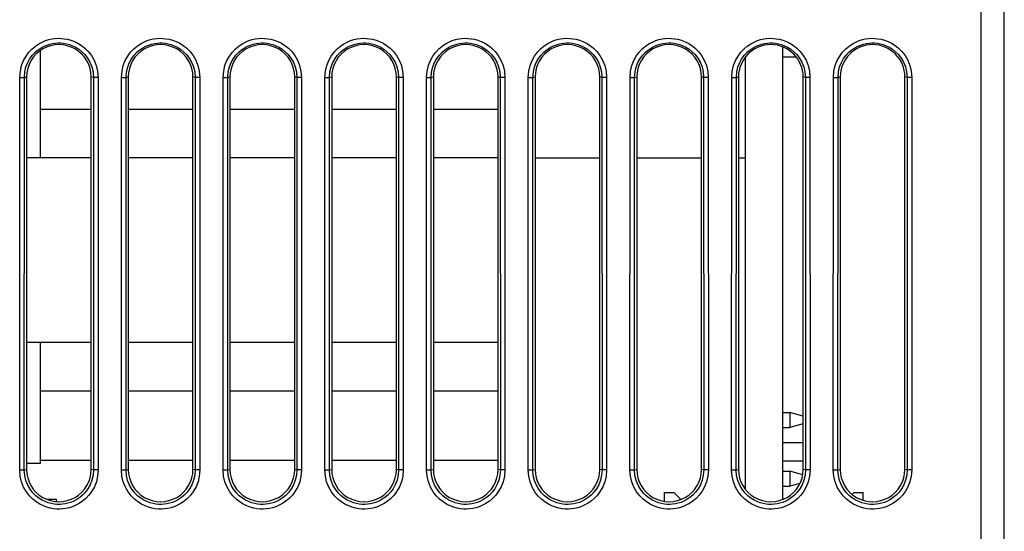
# Model space of a CAD drawing. Header units: millimetres. Extents: x -728 to -141, y -62 to 525.
# Tile 9 of 186: x -460 to -417, y -21 to 2. Entities that reach past the tile are written whole.
import ezdxf

# ---------------------------------------------------------------- set-up
doc = ezdxf.new("R2010")
doc.units = ezdxf.units.MM
doc.header["$LTSCALE"] = 23.1
doc.layers.add('R912005502_AM_0', color=7, linetype='CONTINUOUS')

msp = doc.modelspace()

# ---------------------------------------------------------------- linework, layer by layer
at = {"layer": 'R912005502_AM_0', "color": 7}
for p, q in [((-418.269, -45.391), (-418.269, 51.609)), ((-417.269, -44.391), (-417.269, 51.609)), ((-458.969, -4.391), (-458.969, 0.251)), ((-426.869, 0.413), (-426.869, -19.196)), ((-428.469, -18.752), (-428.469, -0.031)), ((-426.262, -0.041), (-426.869, -0.041)), ((-459.866, -17.911), (-459.862, -0.91)), ((-459.862, -0.91), (-459.662, -0.91)), ((-459.666, -17.911), (-459.662, -0.91)), ((-459.662, -0.91), (-459.569, -0.891)), ((-459.569, -0.891), (-459.569, -17.891)), ((-456.676, -0.91), (-456.769, -0.891)), ((-456.769, -17.891), (-456.769, -0.891)), ((-456.476, -0.91), (-456.676, -0.91)), ((-456.676, -0.91), (-456.672, -17.911)), ((-456.476, -0.91), (-456.472, -17.911)), ((-455.466, -17.911), (-455.462, -0.91)), ((-455.462, -0.91), (-455.262, -0.91)), ((-455.266, -17.911), (-455.262, -0.91)), ((-455.262, -0.91), (-455.169, -0.891)), ((-455.169, -0.891), (-455.169, -17.891)), ((-452.276, -0.91), (-452.369, -0.891)), ((-452.369, -17.891), (-452.369, -0.891)), ((-452.076, -0.91), (-452.276, -0.91)), ((-452.276, -0.91), (-452.272, -17.911)), ((-452.076, -0.91), (-452.072, -17.911)), ((-451.066, -17.911), (-451.062, -0.91)), ((-451.062, -0.91), (-450.862, -0.91)), ((-450.866, -17.911), (-450.862, -0.91)), ((-450.862, -0.91), (-450.769, -0.891)), ((-450.769, -0.891), (-450.769, -17.891)), ((-447.876, -0.91), (-447.969, -0.891)), ((-447.969, -17.891), (-447.969, -0.891)), ((-447.676, -0.91), (-447.876, -0.91)), ((-447.876, -0.91), (-447.872, -17.911)), ((-447.676, -0.91), (-447.672, -17.911)), ((-446.666, -17.911), (-446.662, -0.91)), ((-446.662, -0.91), (-446.462, -0.91)), ((-446.466, -17.911), (-446.462, -0.91)), ((-446.462, -0.91), (-446.369, -0.891)), ((-446.369, -0.891), (-446.369, -17.891)), ((-443.476, -0.91), (-443.569, -0.891)), ((-443.569, -17.891), (-443.569, -0.891)), ((-443.276, -0.91), (-443.476, -0.91)), ((-443.476, -0.91), (-443.472, -17.911)), ((-443.276, -0.91), (-443.272, -17.911)), ((-442.266, -17.911), (-442.262, -0.91)), ((-442.262, -0.91), (-442.062, -0.91)), ((-442.066, -17.911), (-442.062, -0.91)), ((-442.062, -0.91), (-441.969, -0.891)), ((-441.969, -0.891), (-441.969, -17.891)), ((-439.076, -0.91), (-439.169, -0.891)), ((-439.169, -17.891), (-439.169, -0.891)), ((-438.876, -0.91), (-439.076, -0.91)), ((-439.076, -0.91), (-439.072, -17.911)), ((-438.876, -0.91), (-438.872, -17.911)), ((-437.866, -17.911), (-437.862, -0.91)), ((-437.862, -0.91), (-437.662, -0.91)), ((-437.666, -17.911), (-437.662, -0.91)), ((-437.662, -0.91), (-437.569, -0.891)), ((-437.569, -0.891), (-437.569, -17.891)), ((-434.676, -0.91), (-434.769, -0.891)), ((-434.769, -17.891), (-434.769, -0.891)), ((-434.476, -0.91), (-434.676, -0.91)), ((-434.676, -0.91), (-434.672, -17.911)), ((-434.476, -0.91), (-434.472, -17.911)), ((-433.466, -17.911), (-433.462, -0.91)), ((-433.462, -0.91), (-433.262, -0.91)), ((-433.266, -17.911), (-433.262, -0.91)), ((-433.262, -0.91), (-433.169, -0.891)), ((-433.169, -0.891), (-433.169, -17.891)), ((-430.276, -0.91), (-430.369, -0.891)), ((-430.369, -17.891), (-430.369, -0.891)), ((-430.076, -0.91), (-430.276, -0.91)), ((-430.276, -0.91), (-430.272, -17.911)), ((-430.076, -0.91), (-430.072, -17.911)), ((-429.066, -17.911), (-429.062, -0.91)), ((-429.062, -0.91), (-428.862, -0.91)), ((-428.866, -17.911), (-428.862, -0.91)), ((-428.862, -0.91), (-428.769, -0.891)), ((-428.769, -0.891), (-428.769, -17.891)), ((-425.876, -0.91), (-425.969, -0.891)), ((-425.969, -17.891), (-425.969, -0.891)), ((-425.676, -0.91), (-425.876, -0.91)), ((-425.876, -0.91), (-425.872, -17.911)), ((-425.676, -0.91), (-425.672, -17.911)), ((-424.666, -17.911), (-424.662, -0.91)), ((-424.662, -0.91), (-424.462, -0.91)), ((-424.466, -17.911), (-424.462, -0.91)), ((-424.462, -0.91), (-424.369, -0.891)), ((-424.369, -0.891), (-424.369, -17.891)), ((-421.476, -0.91), (-421.569, -0.891)), ((-421.569, -17.891), (-421.569, -0.891)), ((-421.276, -0.91), (-421.476, -0.91)), ((-421.476, -0.91), (-421.472, -17.911)), ((-421.276, -0.91), (-421.272, -17.911)), ((-458.969, -2.291), (-456.769, -2.291)), ((-455.169, -2.291), (-452.369, -2.291)), ((-450.769, -2.291), (-447.969, -2.291)), ((-446.369, -2.291), (-443.569, -2.291)), ((-441.969, -2.291), (-439.169, -2.291)), ((-456.769, -4.391), (-459.569, -4.391)), ((-452.369, -4.391), (-455.169, -4.391)), ((-447.969, -4.391), (-450.769, -4.391)), ((-443.569, -4.391), (-446.369, -4.391)), ((-439.169, -4.391), (-441.969, -4.391)), ((-437.569, -4.391), (-434.769, -4.391)), ((-433.169, -4.391), (-430.369, -4.391)), ((-428.769, -4.391), (-428.469, -4.391)), ((-456.769, -12.391), (-459.569, -12.391)), ((-458.969, -17.641), (-458.969, -12.391)), ((-452.369, -12.391), (-455.169, -12.391)), ((-447.969, -12.391), (-450.769, -12.391)), ((-443.569, -12.391), (-446.369, -12.391)), ((-439.169, -12.391), (-441.969, -12.391)), ((-458.969, -14.491), (-456.769, -14.491)), ((-455.169, -14.491), (-452.369, -14.491)), ((-450.769, -14.491), (-447.969, -14.491)), ((-446.369, -14.491), (-443.569, -14.491)), ((-441.969, -14.491), (-439.169, -14.491)), ((-426.869, -15.431), (-426.545, -15.431)), ((-425.969, -15.586), (-426.545, -15.431)), ((-426.545, -15.431), (-426.545, -16.071)), ((-426.869, -16.071), (-426.545, -16.071)), ((-425.969, -15.917), (-426.545, -16.071)), ((-425.969, -16.741), (-426.869, -16.741)), ((-458.969, -17.641), (-459.569, -17.641)), ((-458.969, -17.491), (-456.769, -17.491)), ((-455.169, -17.491), (-452.369, -17.491)), ((-450.769, -17.491), (-447.969, -17.491)), ((-446.369, -17.491), (-443.569, -17.491)), ((-441.969, -17.491), (-439.169, -17.491)), ((-425.969, -17.541), (-426.869, -17.541)), ((-459.866, -17.911), (-459.666, -17.911)), ((-459.666, -17.911), (-459.569, -17.891)), ((-456.672, -17.911), (-456.769, -17.891)), ((-456.472, -17.911), (-456.672, -17.911)), ((-455.466, -17.911), (-455.266, -17.911)), ((-455.266, -17.911), (-455.169, -17.891)), ((-452.272, -17.911), (-452.369, -17.891)), ((-452.072, -17.911), (-452.272, -17.911)), ((-451.066, -17.911), (-450.866, -17.911)), ((-450.866, -17.911), (-450.769, -17.891)), ((-447.872, -17.911), (-447.969, -17.891)), ((-447.672, -17.911), (-447.872, -17.911)), ((-446.666, -17.911), (-446.466, -17.911)), ((-446.466, -17.911), (-446.369, -17.891)), ((-443.472, -17.911), (-443.569, -17.891)), ((-443.272, -17.911), (-443.472, -17.911)), ((-442.266, -17.911), (-442.066, -17.911)), ((-442.066, -17.911), (-441.969, -17.891)), ((-439.072, -17.911), (-439.169, -17.891)), ((-438.872, -17.911), (-439.072, -17.911)), ((-437.866, -17.911), (-437.666, -17.911)), ((-437.666, -17.911), (-437.569, -17.891)), ((-434.672, -17.911), (-434.769, -17.891)), ((-434.472, -17.911), (-434.672, -17.911)), ((-433.466, -17.911), (-433.266, -17.911)), ((-433.266, -17.911), (-433.169, -17.891)), ((-430.272, -17.911), (-430.369, -17.891)), ((-430.072, -17.911), (-430.272, -17.911)), ((-429.066, -17.911), (-428.866, -17.911)), ((-428.866, -17.911), (-428.769, -17.891)), ((-426.869, -17.971), (-426.545, -17.971)), ((-425.989, -18.12), (-426.545, -17.971)), ((-426.545, -17.971), (-426.545, -18.611)), ((-425.872, -17.911), (-425.969, -17.891)), ((-425.672, -17.911), (-425.872, -17.911)), ((-424.666, -17.911), (-424.466, -17.911)), ((-424.466, -17.911), (-424.369, -17.891)), ((-421.472, -17.911), (-421.569, -17.891)), ((-421.272, -17.911), (-421.472, -17.911)), ((-426.869, -18.611), (-426.545, -18.611)), ((-426.112, -18.495), (-426.545, -18.611)), ((-431.971, -19.274), (-431.964, -18.891)), ((-431.964, -18.891), (-431.569, -18.891)), ((-431.266, -19.195), (-431.569, -18.891)), ((-423.769, -18.891), (-423.853, -18.975)), ((-423.769, -18.891), (-423.374, -18.891)), ((-423.368, -19.228), (-423.374, -18.891)), ((-458.269, -19.191), (-458.679, -19.191)), ((-458.269, -19.283), (-458.269, -19.192))]:
    msp.add_line(p, q, dxfattribs=at)
for points in [[(-459.862, -0.91), (-459.838, -0.643), (-459.784, -0.4), (-459.698, -0.181), (-459.589, 0.013), (-459.465, 0.18), (-459.329, 0.323), (-459.187, 0.443), (-459.041, 0.542), (-458.895, 0.62), (-458.751, 0.681), (-458.611, 0.725), (-458.473, 0.755), (-458.34, 0.774), (-458.207, 0.782), (-458.074, 0.78), (-457.937, 0.767), (-457.796, 0.742), (-457.65, 0.702), (-457.498, 0.645), (-457.344, 0.569), (-457.191, 0.472), (-457.041, 0.352), (-456.897, 0.207), (-456.764, 0.035), (-456.647, -0.169), (-456.554, -0.398), (-456.499, -0.644), (-456.476, -0.91)], [(-459.662, -0.91), (-459.644, -0.675), (-459.593, -0.459), (-459.517, -0.266), (-459.421, -0.096), (-459.311, 0.052), (-459.191, 0.178), (-459.066, 0.284), (-458.938, 0.371), (-458.809, 0.44), (-458.682, 0.493), (-458.559, 0.532), (-458.438, 0.559), (-458.32, 0.575), (-458.203, 0.582), (-458.085, 0.58), (-457.965, 0.569), (-457.84, 0.547), (-457.711, 0.512), (-457.578, 0.462), (-457.443, 0.396), (-457.308, 0.31), (-457.176, 0.204), (-457.049, 0.076), (-456.931, -0.075), (-456.827, -0.254), (-456.746, -0.456), (-456.694, -0.676), (-456.676, -0.91)], [(-455.462, -0.91), (-455.438, -0.643), (-455.384, -0.4), (-455.298, -0.181), (-455.189, 0.013), (-455.065, 0.18), (-454.929, 0.323), (-454.787, 0.443), (-454.641, 0.542), (-454.495, 0.62), (-454.351, 0.681), (-454.211, 0.725), (-454.073, 0.755), (-453.94, 0.774), (-453.807, 0.782), (-453.674, 0.78), (-453.537, 0.767), (-453.396, 0.742), (-453.25, 0.702), (-453.098, 0.645), (-452.944, 0.569), (-452.791, 0.472), (-452.641, 0.352), (-452.497, 0.207), (-452.364, 0.035), (-452.247, -0.169), (-452.154, -0.398), (-452.099, -0.644), (-452.076, -0.91)], [(-455.262, -0.91), (-455.244, -0.675), (-455.193, -0.459), (-455.117, -0.266), (-455.021, -0.096), (-454.911, 0.052), (-454.791, 0.178), (-454.666, 0.284), (-454.538, 0.371), (-454.409, 0.44), (-454.282, 0.493), (-454.159, 0.532), (-454.038, 0.559), (-453.92, 0.575), (-453.803, 0.582), (-453.685, 0.58), (-453.565, 0.569), (-453.44, 0.547), (-453.311, 0.512), (-453.178, 0.462), (-453.043, 0.396), (-452.908, 0.31), (-452.776, 0.204), (-452.649, 0.076), (-452.531, -0.075), (-452.427, -0.254), (-452.346, -0.456), (-452.294, -0.676), (-452.276, -0.91)], [(-451.062, -0.91), (-451.038, -0.643), (-450.984, -0.4), (-450.898, -0.181), (-450.789, 0.013), (-450.665, 0.18), (-450.529, 0.323), (-450.387, 0.443), (-450.241, 0.542), (-450.095, 0.62), (-449.951, 0.681), (-449.811, 0.725), (-449.673, 0.755), (-449.54, 0.774), (-449.407, 0.782), (-449.274, 0.78), (-449.137, 0.767), (-448.996, 0.742), (-448.85, 0.702), (-448.698, 0.645), (-448.544, 0.569), (-448.391, 0.472), (-448.241, 0.352), (-448.097, 0.207), (-447.964, 0.035), (-447.847, -0.169), (-447.754, -0.398), (-447.699, -0.644), (-447.676, -0.91)], [(-450.862, -0.91), (-450.844, -0.675), (-450.793, -0.459), (-450.717, -0.266), (-450.621, -0.096), (-450.511, 0.052), (-450.391, 0.178), (-450.266, 0.284), (-450.138, 0.371), (-450.009, 0.44), (-449.882, 0.493), (-449.759, 0.532), (-449.638, 0.559), (-449.52, 0.575), (-449.403, 0.582), (-449.285, 0.58), (-449.165, 0.569), (-449.04, 0.547), (-448.911, 0.512), (-448.778, 0.462), (-448.643, 0.396), (-448.508, 0.31), (-448.376, 0.204), (-448.249, 0.076), (-448.131, -0.075), (-448.027, -0.254), (-447.946, -0.456), (-447.894, -0.676), (-447.876, -0.91)], [(-446.662, -0.91), (-446.638, -0.643), (-446.584, -0.4), (-446.498, -0.181), (-446.389, 0.013), (-446.265, 0.18), (-446.129, 0.323), (-445.987, 0.443), (-445.841, 0.542), (-445.695, 0.62), (-445.551, 0.681), (-445.411, 0.725), (-445.273, 0.755), (-445.14, 0.774), (-445.007, 0.782), (-444.874, 0.78), (-444.737, 0.767), (-444.596, 0.742), (-444.45, 0.702), (-444.298, 0.645), (-444.144, 0.569), (-443.991, 0.472), (-443.841, 0.352), (-443.697, 0.207), (-443.564, 0.035), (-443.447, -0.169), (-443.354, -0.398), (-443.299, -0.644), (-443.276, -0.91)], [(-446.462, -0.91), (-446.444, -0.675), (-446.393, -0.459), (-446.317, -0.266), (-446.221, -0.096), (-446.111, 0.052), (-445.991, 0.178), (-445.866, 0.284), (-445.738, 0.371), (-445.609, 0.44), (-445.482, 0.493), (-445.359, 0.532), (-445.238, 0.559), (-445.12, 0.575), (-445.003, 0.582), (-444.885, 0.58), (-444.765, 0.569), (-444.64, 0.547), (-444.511, 0.512), (-444.378, 0.462), (-444.243, 0.396), (-444.108, 0.31), (-443.976, 0.204), (-443.849, 0.076), (-443.731, -0.075), (-443.627, -0.254), (-443.546, -0.456), (-443.494, -0.676), (-443.476, -0.91)], [(-442.262, -0.91), (-442.238, -0.643), (-442.184, -0.4), (-442.098, -0.181), (-441.989, 0.013), (-441.865, 0.18), (-441.729, 0.323), (-441.587, 0.443), (-441.441, 0.542), (-441.295, 0.62), (-441.151, 0.681), (-441.011, 0.725), (-440.873, 0.755), (-440.74, 0.774), (-440.607, 0.782), (-440.474, 0.78), (-440.337, 0.767), (-440.196, 0.742), (-440.05, 0.702), (-439.898, 0.645), (-439.744, 0.569), (-439.591, 0.472), (-439.441, 0.352), (-439.297, 0.207), (-439.164, 0.035), (-439.047, -0.169), (-438.954, -0.398), (-438.899, -0.644), (-438.876, -0.91)], [(-442.062, -0.91), (-442.044, -0.675), (-441.993, -0.459), (-441.917, -0.266), (-441.821, -0.096), (-441.711, 0.052), (-441.591, 0.178), (-441.466, 0.284), (-441.338, 0.371), (-441.209, 0.44), (-441.082, 0.493), (-440.959, 0.532), (-440.838, 0.559), (-440.72, 0.575), (-440.603, 0.582), (-440.485, 0.58), (-440.365, 0.569), (-440.24, 0.547), (-440.111, 0.512), (-439.978, 0.462), (-439.843, 0.396), (-439.708, 0.31), (-439.576, 0.204), (-439.449, 0.076), (-439.331, -0.075), (-439.227, -0.254), (-439.146, -0.456), (-439.094, -0.676), (-439.076, -0.91)], [(-437.862, -0.91), (-437.838, -0.643), (-437.784, -0.4), (-437.698, -0.181), (-437.589, 0.013), (-437.465, 0.18), (-437.329, 0.323), (-437.187, 0.443), (-437.041, 0.542), (-436.895, 0.62), (-436.751, 0.681), (-436.611, 0.725), (-436.473, 0.755), (-436.34, 0.774), (-436.207, 0.782), (-436.074, 0.78), (-435.937, 0.767), (-435.796, 0.742), (-435.65, 0.702), (-435.498, 0.645), (-435.344, 0.569), (-435.191, 0.472), (-435.041, 0.352), (-434.897, 0.207), (-434.764, 0.035), (-434.647, -0.169), (-434.554, -0.398), (-434.499, -0.644), (-434.476, -0.91)], [(-437.662, -0.91), (-437.644, -0.675), (-437.593, -0.459), (-437.517, -0.266), (-437.421, -0.096), (-437.311, 0.052), (-437.191, 0.178), (-437.066, 0.284), (-436.938, 0.371), (-436.809, 0.44), (-436.682, 0.493), (-436.559, 0.532), (-436.438, 0.559), (-436.32, 0.575), (-436.203, 0.582), (-436.085, 0.58), (-435.965, 0.569), (-435.84, 0.547), (-435.711, 0.512), (-435.578, 0.462), (-435.443, 0.396), (-435.308, 0.31), (-435.176, 0.204), (-435.049, 0.076), (-434.931, -0.075), (-434.827, -0.254), (-434.746, -0.456), (-434.694, -0.676), (-434.676, -0.91)], [(-433.462, -0.91), (-433.438, -0.643), (-433.384, -0.4), (-433.298, -0.181), (-433.189, 0.013), (-433.065, 0.18), (-432.929, 0.323), (-432.787, 0.443), (-432.641, 0.542), (-432.495, 0.62), (-432.351, 0.681), (-432.211, 0.725), (-432.073, 0.755), (-431.94, 0.774), (-431.807, 0.782), (-431.674, 0.78), (-431.537, 0.767), (-431.396, 0.742), (-431.25, 0.702), (-431.098, 0.645), (-430.944, 0.569), (-430.791, 0.472), (-430.641, 0.352), (-430.497, 0.207), (-430.364, 0.035), (-430.247, -0.169), (-430.154, -0.398), (-430.099, -0.644), (-430.076, -0.91)], [(-433.262, -0.91), (-433.244, -0.675), (-433.193, -0.459), (-433.117, -0.266), (-433.021, -0.096), (-432.911, 0.052), (-432.791, 0.178), (-432.666, 0.284), (-432.538, 0.371), (-432.409, 0.44), (-432.282, 0.493), (-432.159, 0.532), (-432.038, 0.559), (-431.92, 0.575), (-431.803, 0.582), (-431.685, 0.58), (-431.565, 0.569), (-431.44, 0.547), (-431.311, 0.512), (-431.178, 0.462), (-431.043, 0.396), (-430.908, 0.31), (-430.776, 0.204), (-430.649, 0.076), (-430.531, -0.075), (-430.427, -0.254), (-430.346, -0.456), (-430.294, -0.676), (-430.276, -0.91)], [(-429.062, -0.91), (-429.038, -0.643), (-428.984, -0.4), (-428.898, -0.181), (-428.789, 0.013), (-428.665, 0.18), (-428.529, 0.323), (-428.387, 0.443), (-428.241, 0.542), (-428.095, 0.62), (-427.951, 0.681), (-427.811, 0.725), (-427.673, 0.755), (-427.54, 0.774), (-427.407, 0.782), (-427.274, 0.78), (-427.137, 0.767), (-426.996, 0.742), (-426.85, 0.702), (-426.698, 0.645), (-426.544, 0.569), (-426.391, 0.472), (-426.241, 0.352), (-426.097, 0.207), (-425.964, 0.035), (-425.847, -0.169), (-425.754, -0.398), (-425.699, -0.644), (-425.676, -0.91)], [(-428.862, -0.91), (-428.844, -0.675), (-428.793, -0.459), (-428.717, -0.266), (-428.621, -0.096), (-428.511, 0.052), (-428.391, 0.178), (-428.266, 0.284), (-428.138, 0.371), (-428.009, 0.44), (-427.882, 0.493), (-427.759, 0.532), (-427.638, 0.559), (-427.52, 0.575), (-427.403, 0.582), (-427.285, 0.58), (-427.165, 0.569), (-427.04, 0.547), (-426.911, 0.512), (-426.778, 0.462), (-426.643, 0.396), (-426.508, 0.31), (-426.376, 0.204), (-426.249, 0.076), (-426.131, -0.075), (-426.027, -0.254), (-425.946, -0.456), (-425.894, -0.676), (-425.876, -0.91)], [(-424.662, -0.91), (-424.638, -0.643), (-424.584, -0.4), (-424.498, -0.181), (-424.389, 0.013), (-424.265, 0.18), (-424.129, 0.323), (-423.987, 0.443), (-423.841, 0.542), (-423.695, 0.62), (-423.551, 0.681), (-423.411, 0.725), (-423.273, 0.755), (-423.14, 0.774), (-423.007, 0.782), (-422.874, 0.78), (-422.737, 0.767), (-422.596, 0.742), (-422.45, 0.702), (-422.298, 0.645), (-422.144, 0.569), (-421.991, 0.472), (-421.841, 0.352), (-421.697, 0.207), (-421.564, 0.035), (-421.447, -0.169), (-421.354, -0.398), (-421.299, -0.644), (-421.276, -0.91)], [(-424.462, -0.91), (-424.444, -0.675), (-424.393, -0.459), (-424.317, -0.266), (-424.221, -0.096), (-424.111, 0.052), (-423.991, 0.178), (-423.866, 0.284), (-423.738, 0.371), (-423.609, 0.44), (-423.482, 0.493), (-423.359, 0.532), (-423.238, 0.559), (-423.12, 0.575), (-423.003, 0.582), (-422.885, 0.58), (-422.765, 0.569), (-422.64, 0.547), (-422.511, 0.512), (-422.378, 0.462), (-422.243, 0.396), (-422.108, 0.31), (-421.976, 0.204), (-421.849, 0.076), (-421.731, -0.075), (-421.627, -0.254), (-421.546, -0.456), (-421.494, -0.676), (-421.476, -0.91)], [(-456.472, -17.911), (-456.496, -18.179), (-456.55, -18.423), (-456.636, -18.642), (-456.746, -18.837), (-456.87, -19.004), (-457.006, -19.147), (-457.148, -19.268), (-457.294, -19.367), (-457.441, -19.446), (-457.586, -19.506), (-457.726, -19.551), (-457.863, -19.581), (-457.997, -19.6), (-458.13, -19.608), (-458.264, -19.606), (-458.4, -19.593), (-458.542, -19.568), (-458.688, -19.528), (-458.84, -19.471), (-458.994, -19.396), (-459.148, -19.298), (-459.298, -19.178), (-459.443, -19.033), (-459.576, -18.861), (-459.694, -18.656), (-459.787, -18.427), (-459.843, -18.179), (-459.866, -17.911)], [(-456.672, -17.911), (-456.69, -18.147), (-456.741, -18.364), (-456.817, -18.558), (-456.914, -18.728), (-457.024, -18.876), (-457.144, -19.002), (-457.27, -19.109), (-457.398, -19.196), (-457.527, -19.265), (-457.654, -19.319), (-457.778, -19.358), (-457.898, -19.384), (-458.017, -19.401), (-458.134, -19.408), (-458.252, -19.406), (-458.373, -19.395), (-458.498, -19.373), (-458.627, -19.338), (-458.76, -19.288), (-458.895, -19.222), (-459.031, -19.136), (-459.164, -19.03), (-459.291, -18.902), (-459.409, -18.751), (-459.514, -18.572), (-459.595, -18.369), (-459.648, -18.148), (-459.666, -17.911)], [(-452.072, -17.911), (-452.096, -18.179), (-452.15, -18.423), (-452.236, -18.642), (-452.346, -18.837), (-452.47, -19.004), (-452.606, -19.147), (-452.748, -19.268), (-452.894, -19.367), (-453.041, -19.446), (-453.186, -19.506), (-453.326, -19.551), (-453.463, -19.581), (-453.597, -19.6), (-453.73, -19.608), (-453.864, -19.606), (-454, -19.593), (-454.142, -19.568), (-454.288, -19.528), (-454.44, -19.471), (-454.594, -19.396), (-454.748, -19.298), (-454.898, -19.178), (-455.043, -19.033), (-455.176, -18.861), (-455.294, -18.656), (-455.387, -18.427), (-455.443, -18.179), (-455.466, -17.911)], [(-452.272, -17.911), (-452.29, -18.147), (-452.341, -18.364), (-452.417, -18.558), (-452.514, -18.728), (-452.624, -18.876), (-452.744, -19.002), (-452.87, -19.109), (-452.998, -19.196), (-453.127, -19.265), (-453.254, -19.319), (-453.378, -19.358), (-453.498, -19.384), (-453.617, -19.401), (-453.734, -19.408), (-453.852, -19.406), (-453.973, -19.395), (-454.098, -19.373), (-454.227, -19.338), (-454.36, -19.288), (-454.495, -19.222), (-454.631, -19.136), (-454.764, -19.03), (-454.891, -18.902), (-455.009, -18.751), (-455.114, -18.572), (-455.195, -18.369), (-455.248, -18.148), (-455.266, -17.911)], [(-447.672, -17.911), (-447.696, -18.179), (-447.75, -18.423), (-447.836, -18.642), (-447.946, -18.837), (-448.07, -19.004), (-448.206, -19.147), (-448.348, -19.268), (-448.494, -19.367), (-448.641, -19.446), (-448.786, -19.506), (-448.926, -19.551), (-449.063, -19.581), (-449.197, -19.6), (-449.33, -19.608), (-449.464, -19.606), (-449.6, -19.593), (-449.742, -19.568), (-449.888, -19.528), (-450.04, -19.471), (-450.194, -19.396), (-450.348, -19.298), (-450.498, -19.178), (-450.643, -19.033), (-450.776, -18.861), (-450.894, -18.656), (-450.987, -18.427), (-451.043, -18.179), (-451.066, -17.911)], [(-447.872, -17.911), (-447.89, -18.147), (-447.941, -18.364), (-448.017, -18.558), (-448.114, -18.728), (-448.224, -18.876), (-448.344, -19.002), (-448.47, -19.109), (-448.598, -19.196), (-448.727, -19.265), (-448.854, -19.319), (-448.978, -19.358), (-449.098, -19.384), (-449.217, -19.401), (-449.334, -19.408), (-449.452, -19.406), (-449.573, -19.395), (-449.698, -19.373), (-449.827, -19.338), (-449.96, -19.288), (-450.095, -19.222), (-450.231, -19.136), (-450.364, -19.03), (-450.491, -18.902), (-450.609, -18.751), (-450.714, -18.572), (-450.795, -18.369), (-450.848, -18.148), (-450.866, -17.911)], [(-443.272, -17.911), (-443.296, -18.179), (-443.35, -18.423), (-443.436, -18.642), (-443.546, -18.837), (-443.67, -19.004), (-443.806, -19.147), (-443.948, -19.268), (-444.094, -19.367), (-444.241, -19.446), (-444.386, -19.506), (-444.526, -19.551), (-444.663, -19.581), (-444.797, -19.6), (-444.93, -19.608), (-445.064, -19.606), (-445.2, -19.593), (-445.342, -19.568), (-445.488, -19.528), (-445.64, -19.471), (-445.794, -19.396), (-445.948, -19.298), (-446.098, -19.178), (-446.243, -19.033), (-446.376, -18.861), (-446.494, -18.656), (-446.587, -18.427), (-446.643, -18.179), (-446.666, -17.911)], [(-443.472, -17.911), (-443.49, -18.147), (-443.541, -18.364), (-443.617, -18.558), (-443.714, -18.728), (-443.824, -18.876), (-443.944, -19.002), (-444.07, -19.109), (-444.198, -19.196), (-444.327, -19.265), (-444.454, -19.319), (-444.578, -19.358), (-444.698, -19.384), (-444.817, -19.401), (-444.934, -19.408), (-445.052, -19.406), (-445.173, -19.395), (-445.298, -19.373), (-445.427, -19.338), (-445.56, -19.288), (-445.695, -19.222), (-445.831, -19.136), (-445.964, -19.03), (-446.091, -18.902), (-446.209, -18.751), (-446.314, -18.572), (-446.395, -18.369), (-446.448, -18.148), (-446.466, -17.911)], [(-438.872, -17.911), (-438.896, -18.179), (-438.95, -18.423), (-439.036, -18.642), (-439.146, -18.837), (-439.27, -19.004), (-439.406, -19.147), (-439.548, -19.268), (-439.694, -19.367), (-439.841, -19.446), (-439.986, -19.506), (-440.126, -19.551), (-440.263, -19.581), (-440.397, -19.6), (-440.53, -19.608), (-440.664, -19.606), (-440.8, -19.593), (-440.942, -19.568), (-441.088, -19.528), (-441.24, -19.471), (-441.394, -19.396), (-441.548, -19.298), (-441.698, -19.178), (-441.843, -19.033), (-441.976, -18.861), (-442.094, -18.656), (-442.187, -18.427), (-442.243, -18.179), (-442.266, -17.911)], [(-439.072, -17.911), (-439.09, -18.147), (-439.141, -18.364), (-439.217, -18.558), (-439.314, -18.728), (-439.424, -18.876), (-439.544, -19.002), (-439.67, -19.109), (-439.798, -19.196), (-439.927, -19.265), (-440.054, -19.319), (-440.178, -19.358), (-440.298, -19.384), (-440.417, -19.401), (-440.534, -19.408), (-440.652, -19.406), (-440.773, -19.395), (-440.898, -19.373), (-441.027, -19.338), (-441.16, -19.288), (-441.295, -19.222), (-441.431, -19.136), (-441.564, -19.03), (-441.691, -18.902), (-441.809, -18.751), (-441.914, -18.572), (-441.995, -18.369), (-442.048, -18.148), (-442.066, -17.911)], [(-434.472, -17.911), (-434.496, -18.179), (-434.55, -18.423), (-434.636, -18.642), (-434.746, -18.837), (-434.87, -19.004), (-435.006, -19.147), (-435.148, -19.268), (-435.294, -19.367), (-435.441, -19.446), (-435.586, -19.506), (-435.726, -19.551), (-435.863, -19.581), (-435.997, -19.6), (-436.13, -19.608), (-436.264, -19.606), (-436.4, -19.593), (-436.542, -19.568), (-436.688, -19.528), (-436.84, -19.471), (-436.994, -19.396), (-437.148, -19.298), (-437.298, -19.178), (-437.443, -19.033), (-437.576, -18.861), (-437.694, -18.656), (-437.787, -18.427), (-437.843, -18.179), (-437.866, -17.911)], [(-434.672, -17.911), (-434.69, -18.147), (-434.741, -18.364), (-434.817, -18.558), (-434.914, -18.728), (-435.024, -18.876), (-435.144, -19.002), (-435.27, -19.109), (-435.398, -19.196), (-435.527, -19.265), (-435.654, -19.319), (-435.778, -19.358), (-435.898, -19.384), (-436.017, -19.401), (-436.134, -19.408), (-436.252, -19.406), (-436.373, -19.395), (-436.498, -19.373), (-436.627, -19.338), (-436.76, -19.288), (-436.895, -19.222), (-437.031, -19.136), (-437.164, -19.03), (-437.291, -18.902), (-437.409, -18.751), (-437.514, -18.572), (-437.595, -18.369), (-437.648, -18.148), (-437.666, -17.911)], [(-430.072, -17.911), (-430.096, -18.179), (-430.15, -18.423), (-430.236, -18.642), (-430.346, -18.837), (-430.47, -19.004), (-430.606, -19.147), (-430.748, -19.268), (-430.894, -19.367), (-431.041, -19.446), (-431.186, -19.506), (-431.326, -19.551), (-431.463, -19.581), (-431.597, -19.6), (-431.73, -19.608), (-431.864, -19.606), (-432, -19.593), (-432.142, -19.568), (-432.288, -19.528), (-432.44, -19.471), (-432.594, -19.396), (-432.748, -19.298), (-432.898, -19.178), (-433.043, -19.033), (-433.176, -18.861), (-433.294, -18.656), (-433.387, -18.427), (-433.443, -18.179), (-433.466, -17.911)], [(-430.272, -17.911), (-430.29, -18.147), (-430.341, -18.364), (-430.417, -18.558), (-430.514, -18.728), (-430.624, -18.876), (-430.744, -19.002), (-430.87, -19.109), (-430.998, -19.196), (-431.127, -19.265), (-431.254, -19.319), (-431.378, -19.358), (-431.498, -19.384), (-431.617, -19.401), (-431.734, -19.408), (-431.852, -19.406), (-431.973, -19.395), (-432.098, -19.373), (-432.227, -19.338), (-432.36, -19.288), (-432.495, -19.222), (-432.631, -19.136), (-432.764, -19.03), (-432.891, -18.902), (-433.009, -18.751), (-433.114, -18.572), (-433.195, -18.369), (-433.248, -18.148), (-433.266, -17.911)], [(-425.672, -17.911), (-425.696, -18.179), (-425.75, -18.423), (-425.836, -18.642), (-425.946, -18.837), (-426.07, -19.004), (-426.206, -19.147), (-426.348, -19.268), (-426.494, -19.367), (-426.641, -19.446), (-426.786, -19.506), (-426.926, -19.551), (-427.063, -19.581), (-427.197, -19.6), (-427.33, -19.608), (-427.464, -19.606), (-427.6, -19.593), (-427.742, -19.568), (-427.888, -19.528), (-428.04, -19.471), (-428.194, -19.396), (-428.348, -19.298), (-428.498, -19.178), (-428.643, -19.033), (-428.776, -18.861), (-428.894, -18.656), (-428.987, -18.427), (-429.043, -18.179), (-429.066, -17.911)], [(-425.872, -17.911), (-425.89, -18.147), (-425.941, -18.364), (-426.017, -18.558), (-426.114, -18.728), (-426.224, -18.876), (-426.344, -19.002), (-426.47, -19.109), (-426.598, -19.196), (-426.727, -19.265), (-426.854, -19.319), (-426.978, -19.358), (-427.098, -19.384), (-427.217, -19.401), (-427.334, -19.408), (-427.452, -19.406), (-427.573, -19.395), (-427.698, -19.373), (-427.827, -19.338), (-427.96, -19.288), (-428.095, -19.222), (-428.231, -19.136), (-428.364, -19.03), (-428.491, -18.902), (-428.609, -18.751), (-428.714, -18.572), (-428.795, -18.369), (-428.848, -18.148), (-428.866, -17.911)], [(-421.272, -17.911), (-421.296, -18.179), (-421.35, -18.423), (-421.436, -18.642), (-421.546, -18.837), (-421.67, -19.004), (-421.806, -19.147), (-421.948, -19.268), (-422.094, -19.367), (-422.241, -19.446), (-422.386, -19.506), (-422.526, -19.551), (-422.663, -19.581), (-422.797, -19.6), (-422.93, -19.608), (-423.064, -19.606), (-423.2, -19.593), (-423.342, -19.568), (-423.488, -19.528), (-423.64, -19.471), (-423.794, -19.396), (-423.948, -19.298), (-424.098, -19.178), (-424.243, -19.033), (-424.376, -18.861), (-424.494, -18.656), (-424.587, -18.427), (-424.643, -18.179), (-424.666, -17.911)], [(-421.472, -17.911), (-421.49, -18.147), (-421.541, -18.364), (-421.617, -18.558), (-421.714, -18.728), (-421.824, -18.876), (-421.944, -19.002), (-422.07, -19.109), (-422.198, -19.196), (-422.327, -19.265), (-422.454, -19.319), (-422.578, -19.358), (-422.698, -19.384), (-422.817, -19.401), (-422.934, -19.408), (-423.052, -19.406), (-423.173, -19.395), (-423.298, -19.373), (-423.427, -19.338), (-423.56, -19.288), (-423.695, -19.222), (-423.831, -19.136), (-423.964, -19.03), (-424.091, -18.902), (-424.209, -18.751), (-424.314, -18.572), (-424.395, -18.369), (-424.448, -18.148), (-424.466, -17.911)]]:
    msp.add_lwpolyline(points, dxfattribs=at)
for centre, major_axis, start_param, end_param in [((-458.169, -0.891), (1.4, 0), 0, 3.141593), ((-453.769, -0.891), (1.4, 0), 0, 3.141593), ((-449.369, -0.891), (1.4, 0), 0, 3.141593), ((-444.969, -0.891), (1.4, 0), 0, 3.141593), ((-440.569, -0.891), (1.4, 0), 0, 3.141593), ((-436.169, -0.891), (1.4, 0), 0, 3.141593), ((-431.769, -0.891), (1.4, 0), 0, 3.141593), ((-427.369, -0.891), (0, 1.4), -1.570796, 1.570796), ((-422.969, -0.891), (0, 1.4), -1.570796, 1.570796), ((-458.169, -17.891), (1.4, 0), -3.141593, 0), ((-453.769, -17.891), (1.4, 0), -3.141593, 0), ((-449.369, -17.891), (1.4, 0), -3.141593, 0), ((-444.969, -17.891), (1.4, 0), -3.141593, 0), ((-440.569, -17.891), (1.4, 0), -3.141593, 0), ((-436.169, -17.891), (1.4, 0), -3.141593, 0), ((-431.769, -17.891), (1.4, 0), -3.141593, 0), ((-427.369, -17.891), (0, 1.4), 1.570796, 4.712389), ((-422.969, -17.891), (0, 1.4), 1.570796, 4.712389)]:
    msp.add_ellipse(centre, major_axis=major_axis, ratio=1, start_param=start_param, end_param=end_param, dxfattribs=at)

doc.saveas('drawing.dxf')
